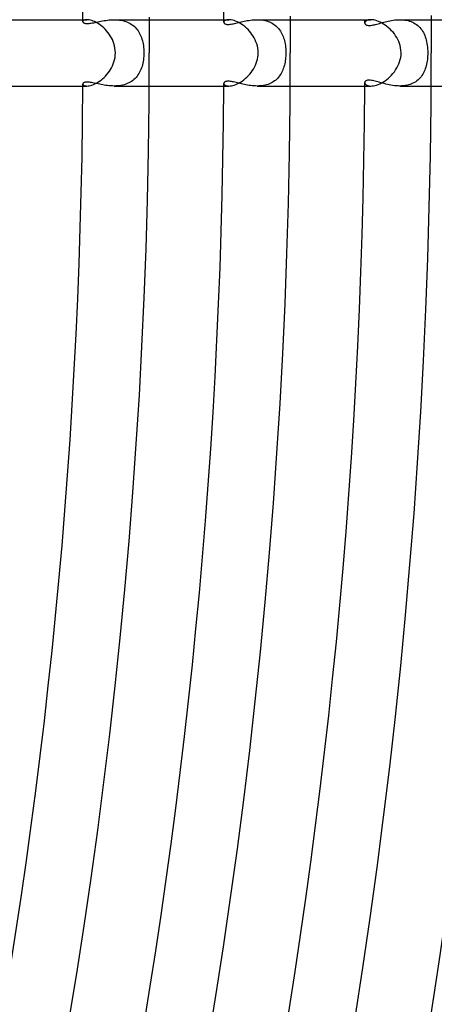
# Model space of a CAD drawing. Header units: millimetres. Extents: x -485 to 485, y -485 to 485.
# Tile 92 of 110: x 346 to 371, y -57 to 2. Entities that reach past the tile are written whole.
import ezdxf

# ---------------------------------------------------------------- set-up
doc = ezdxf.new("R2010")
doc.units = ezdxf.units.MM
doc.layers.add('HIDDEN', color=7, linetype='Continuous')
doc.layers.add('THICK', color=7, linetype='Continuous')

msp = doc.modelspace()

# ---------------------------------------------------------------- linework, layer by layer
at = {"layer": 'HIDDEN'}
for p, q in [((350, 1.904), (349.995, 1.879)), ((349.995, 1.879), (349.997, 1.862)), ((349.997, 1.862), (350.004, 1.846)), ((350.015, 1.929), (350, 1.904)), ((350.004, 1.846), (350.016, 1.83)), ((350.04, 1.951), (350.015, 1.929)), ((350.016, 1.83), (350.033, 1.815)), ((350.033, 1.815), (350.055, 1.802)), ((350.076, 1.971), (350.04, 1.951)), ((350.055, 1.802), (350.083, 1.79)), ((350.121, 1.986), (350.076, 1.971)), ((350.083, 1.79), (350.116, 1.781)), ((350.177, 1.996), (350.121, 1.986)), ((350.242, 2), (350.177, 1.996)), ((350.366, 1.775), (350.43, 1.782)), ((350.43, 1.782), (350.499, 1.792)), ((350.499, 1.792), (350.572, 1.805)), ((350.572, 1.805), (350.649, 1.819)), ((350.649, 1.819), (350.729, 1.835)), ((350.729, 1.835), (350.813, 1.853)), ((350.813, 1.853), (350.9, 1.871)), ((350.9, 1.871), (350.989, 1.89)), ((350.989, 1.89), (351.081, 1.908)), ((351.081, 1.908), (351.176, 1.926)), ((351.176, 1.926), (351.273, 1.943)), ((351.273, 1.943), (351.372, 1.959)), ((351.372, 1.959), (351.472, 1.973)), ((351.472, 1.973), (351.574, 1.984)), ((351.574, 1.984), (351.677, 1.993)), ((351.677, 1.993), (351.781, 1.998)), ((351.781, 1.998), (351.886, 2)), ((351.886, 2), (351.991, 1.998)), ((351.887, 2), (353.994, 2)), ((351.991, 1.998), (352.094, 1.992)), ((352.094, 1.992), (352.197, 1.981)), ((352.197, 1.981), (352.299, 1.966)), ((352.299, 1.966), (352.398, 1.945)), ((352.398, 1.945), (352.496, 1.92)), ((352.496, 1.92), (352.59, 1.889)), ((352.59, 1.889), (352.681, 1.854)), ((352.681, 1.854), (352.769, 1.813)), ((352.769, 1.813), (352.852, 1.767)), ((358.5, 1.87), (358.495, 1.841)), ((358.495, 1.841), (358.497, 1.822)), ((358.497, 1.822), (358.504, 1.804)), ((358.514, 1.898), (358.5, 1.87)), ((358.504, 1.804), (358.515, 1.787)), ((358.538, 1.925), (358.514, 1.898)), ((358.515, 1.787), (358.53, 1.77)), ((358.572, 1.949), (358.538, 1.925)), ((358.615, 1.97), (358.572, 1.949)), ((358.667, 1.986), (358.615, 1.97)), ((358.728, 1.996), (358.667, 1.986)), ((358.799, 2), (358.728, 1.996)), ((359.146, 1.771), (359.22, 1.788)), ((359.22, 1.788), (359.298, 1.807)), ((359.298, 1.807), (359.378, 1.826)), ((359.378, 1.826), (359.461, 1.847)), ((359.461, 1.847), (359.546, 1.867)), ((359.546, 1.867), (359.634, 1.887)), ((359.634, 1.887), (359.724, 1.907)), ((359.724, 1.907), (359.815, 1.926)), ((359.815, 1.926), (359.909, 1.943)), ((359.909, 1.943), (360.004, 1.959)), ((360.004, 1.959), (360.101, 1.973)), ((360.101, 1.973), (360.2, 1.984)), ((360.2, 1.984), (360.299, 1.993)), ((360.299, 1.993), (360.398, 1.998)), ((360.398, 1.998), (360.498, 2)), ((360.498, 2), (360.596, 1.998)), ((360.5, 2), (362.494, 2)), ((360.596, 1.998), (360.693, 1.992)), ((360.693, 1.992), (360.79, 1.983)), ((360.79, 1.983), (360.885, 1.968)), ((360.885, 1.968), (360.978, 1.949)), ((360.978, 1.949), (361.07, 1.926)), ((361.07, 1.926), (361.159, 1.898)), ((361.159, 1.898), (361.245, 1.865)), ((361.245, 1.865), (361.328, 1.828)), ((361.328, 1.828), (361.407, 1.786)), ((361.407, 1.786), (361.483, 1.74)), ((367.001, 1.834), (366.996, 1.797)), ((366.996, 1.797), (366.999, 1.772)), ((367.019, 1.87), (367.001, 1.834)), ((367.048, 1.904), (367.019, 1.87)), ((367.088, 1.935), (367.048, 1.904)), ((367.14, 1.962), (367.088, 1.935)), ((367.203, 1.982), (367.14, 1.962)), ((367.276, 1.995), (367.203, 1.982)), ((367.359, 2), (367.276, 1.995)), ((367.878, 1.78), (367.961, 1.803)), ((367.961, 1.803), (368.046, 1.827)), ((368.046, 1.827), (368.133, 1.85)), ((368.133, 1.85), (368.223, 1.873)), ((368.223, 1.873), (368.315, 1.896)), ((368.315, 1.896), (368.409, 1.917)), ((368.409, 1.917), (368.505, 1.936)), ((368.505, 1.936), (368.603, 1.954)), ((368.603, 1.954), (368.702, 1.97)), ((368.702, 1.97), (368.802, 1.982)), ((368.802, 1.982), (368.903, 1.992)), ((368.903, 1.992), (369.005, 1.998)), ((369.005, 1.998), (369.107, 2)), ((369.107, 2), (369.208, 1.998)), ((369.109, 2), (370.995, 2)), ((369.208, 1.998), (369.308, 1.991)), ((369.308, 1.991), (369.408, 1.98)), ((369.408, 1.98), (369.506, 1.964)), ((369.506, 1.964), (369.602, 1.943)), ((369.602, 1.943), (369.696, 1.916)), ((369.696, 1.916), (369.786, 1.885)), ((369.786, 1.885), (369.874, 1.848)), ((369.874, 1.848), (369.958, 1.806)), ((369.958, 1.806), (370.038, 1.758)), ((350.116, 1.781), (350.156, 1.773)), ((350.156, 1.773), (350.201, 1.769)), ((350.201, 1.769), (350.251, 1.768)), ((350.251, 1.768), (350.306, 1.77)), ((350.306, 1.77), (350.366, 1.775)), ((352.852, 1.767), (352.932, 1.718)), ((352.932, 1.718), (353.007, 1.663)), ((353.007, 1.663), (353.078, 1.605)), ((353.078, 1.605), (353.145, 1.542)), ((353.145, 1.542), (353.207, 1.475)), ((353.207, 1.475), (353.265, 1.405)), ((353.265, 1.405), (353.319, 1.331)), ((353.319, 1.331), (353.369, 1.254)), ((353.369, 1.254), (353.414, 1.174)), ((358.53, 1.77), (358.55, 1.755)), ((358.55, 1.755), (358.575, 1.742)), ((358.575, 1.742), (358.605, 1.731)), ((358.605, 1.731), (358.64, 1.722)), ((358.64, 1.722), (358.68, 1.716)), ((358.68, 1.716), (358.724, 1.714)), ((358.724, 1.714), (358.772, 1.714)), ((358.772, 1.714), (358.824, 1.716)), ((358.824, 1.716), (358.881, 1.722)), ((358.881, 1.722), (358.942, 1.731)), ((358.942, 1.731), (359.007, 1.742)), ((359.007, 1.742), (359.075, 1.756)), ((359.075, 1.756), (359.146, 1.771)), ((361.483, 1.74), (361.556, 1.689)), ((361.556, 1.689), (361.624, 1.635)), ((361.624, 1.635), (361.689, 1.577)), ((361.689, 1.577), (361.749, 1.515)), ((361.749, 1.515), (361.806, 1.449)), ((361.806, 1.449), (361.858, 1.381)), ((361.858, 1.381), (361.907, 1.309)), ((361.907, 1.309), (361.952, 1.234)), ((361.952, 1.234), (361.994, 1.156)), ((366.999, 1.772), (367.008, 1.747)), ((367.008, 1.747), (367.023, 1.724)), ((367.023, 1.724), (367.044, 1.704)), ((367.044, 1.704), (367.072, 1.686)), ((367.072, 1.686), (367.105, 1.671)), ((367.105, 1.671), (367.145, 1.661)), ((367.145, 1.661), (367.19, 1.654)), ((367.19, 1.654), (367.242, 1.651)), ((367.242, 1.651), (367.299, 1.653)), ((367.299, 1.653), (367.362, 1.659)), ((367.362, 1.659), (367.429, 1.669)), ((367.429, 1.669), (367.498, 1.682)), ((367.498, 1.682), (367.571, 1.698)), ((367.571, 1.698), (367.645, 1.716)), ((367.645, 1.716), (367.721, 1.737)), ((367.721, 1.737), (367.799, 1.758)), ((367.799, 1.758), (367.878, 1.78)), ((370.038, 1.758), (370.114, 1.707)), ((370.114, 1.707), (370.185, 1.651)), ((370.185, 1.651), (370.253, 1.59)), ((370.253, 1.59), (370.316, 1.525)), ((370.316, 1.525), (370.375, 1.456)), ((370.375, 1.456), (370.429, 1.383)), ((370.429, 1.383), (370.479, 1.306)), ((370.479, 1.306), (370.525, 1.226)), ((370.525, 1.226), (370.567, 1.142)), ((353.414, 1.174), (353.456, 1.092)), ((353.456, 1.092), (353.493, 1.006)), ((353.493, 1.006), (353.527, 0.919)), ((353.527, 0.919), (353.557, 0.828)), ((353.557, 0.828), (353.584, 0.734)), ((353.584, 0.734), (353.607, 0.637)), ((353.607, 0.637), (353.627, 0.537)), ((361.994, 1.156), (362.031, 1.076)), ((362.031, 1.076), (362.066, 0.993)), ((362.066, 0.993), (362.096, 0.907)), ((362.096, 0.907), (362.124, 0.82)), ((362.124, 0.82), (362.148, 0.729)), ((362.148, 0.729), (362.17, 0.635)), ((362.17, 0.635), (362.188, 0.537)), ((370.567, 1.142), (370.605, 1.055)), ((370.605, 1.055), (370.639, 0.966)), ((370.639, 0.966), (370.67, 0.873)), ((370.67, 0.873), (370.696, 0.776)), ((370.696, 0.776), (370.72, 0.675)), ((370.72, 0.675), (370.74, 0.57)), ((353.627, 0.537), (353.644, 0.434)), ((353.644, 0.434), (353.657, 0.328)), ((353.657, 0.328), (353.666, 0.219)), ((353.666, 0.219), (353.672, 0.109)), ((353.672, 0.109), (353.674, 0)), ((353.674, 0), (353.672, -0.105)), ((362.188, 0.537), (362.204, 0.436)), ((362.204, 0.436), (362.216, 0.331)), ((362.216, 0.331), (362.225, 0.223)), ((362.225, 0.223), (362.23, 0.112)), ((362.23, 0.112), (362.232, 0)), ((362.232, 0), (362.231, -0.097)), ((370.74, 0.57), (370.757, 0.462)), ((370.757, 0.462), (370.77, 0.35)), ((370.77, 0.35), (370.779, 0.235)), ((370.779, 0.235), (370.785, 0.117)), ((370.785, 0.117), (370.787, 0)), ((370.787, 0), (370.786, -0.099)), ((353.63, -0.52), (353.611, -0.62)), ((353.646, -0.417), (353.63, -0.52)), ((353.658, -0.314), (353.646, -0.417)), ((353.667, -0.21), (353.658, -0.314)), ((353.672, -0.105), (353.667, -0.21)), ((362.182, -0.571), (362.164, -0.662)), ((362.198, -0.478), (362.182, -0.571)), ((362.21, -0.384), (362.198, -0.478)), ((362.22, -0.289), (362.21, -0.384)), ((362.227, -0.193), (362.22, -0.289)), ((362.231, -0.097), (362.227, -0.193)), ((370.736, -0.591), (370.718, -0.686)), ((370.752, -0.495), (370.736, -0.591)), ((370.765, -0.397), (370.752, -0.495)), ((370.775, -0.298), (370.765, -0.397)), ((370.782, -0.199), (370.775, -0.298)), ((370.786, -0.099), (370.782, -0.199)), ((353.415, -1.173), (353.369, -1.255)), ((353.458, -1.087), (353.415, -1.173)), ((353.496, -0.999), (353.458, -1.087)), ((353.531, -0.908), (353.496, -0.999)), ((353.561, -0.815), (353.531, -0.908)), ((353.588, -0.719), (353.561, -0.815)), ((353.611, -0.62), (353.588, -0.719)), ((361.987, -1.17), (361.945, -1.246)), ((362.025, -1.091), (361.987, -1.17)), ((362.059, -1.009), (362.025, -1.091)), ((362.09, -0.926), (362.059, -1.009)), ((362.118, -0.84), (362.09, -0.926)), ((362.142, -0.752), (362.118, -0.84)), ((362.164, -0.662), (362.142, -0.752)), ((370.573, -1.13), (370.533, -1.211)), ((370.609, -1.046), (370.573, -1.13)), ((370.641, -0.959), (370.609, -1.046)), ((370.67, -0.87), (370.641, -0.959)), ((370.696, -0.779), (370.67, -0.87)), ((370.718, -0.686), (370.696, -0.779)), ((350.13, -1.778), (350.094, -1.787)), ((350.171, -1.772), (350.13, -1.778)), ((350.217, -1.768), (350.171, -1.772)), ((350.269, -1.768), (350.217, -1.768)), ((350.325, -1.771), (350.269, -1.768)), ((350.386, -1.776), (350.325, -1.771)), ((350.452, -1.785), (350.386, -1.776)), ((352.842, -1.774), (352.758, -1.818)), ((352.922, -1.724), (352.842, -1.774)), ((352.999, -1.669), (352.922, -1.724)), ((353.072, -1.61), (352.999, -1.669)), ((353.14, -1.547), (353.072, -1.61)), ((353.204, -1.479), (353.14, -1.547)), ((353.263, -1.408), (353.204, -1.479)), ((353.318, -1.333), (353.263, -1.408)), ((353.369, -1.255), (353.318, -1.333)), ((358.53, -1.771), (358.514, -1.787)), ((358.55, -1.756), (358.53, -1.771)), ((358.574, -1.743), (358.55, -1.756)), ((358.604, -1.731), (358.574, -1.743)), ((358.639, -1.722), (358.604, -1.731)), ((358.68, -1.716), (358.639, -1.722)), ((358.725, -1.713), (358.68, -1.716)), ((358.775, -1.714), (358.725, -1.713)), ((358.829, -1.717), (358.775, -1.714)), ((358.887, -1.723), (358.829, -1.717)), ((358.95, -1.732), (358.887, -1.723)), ((359.016, -1.744), (358.95, -1.732)), ((359.086, -1.758), (359.016, -1.744)), ((359.159, -1.774), (359.086, -1.758)), ((359.235, -1.792), (359.159, -1.774)), ((361.478, -1.743), (361.403, -1.788)), ((361.55, -1.693), (361.478, -1.743)), ((361.619, -1.64), (361.55, -1.693)), ((361.683, -1.582), (361.619, -1.64)), ((361.743, -1.521), (361.683, -1.582)), ((361.799, -1.457), (361.743, -1.521)), ((361.852, -1.39), (361.799, -1.457)), ((361.9, -1.319), (361.852, -1.39)), ((361.945, -1.246), (361.9, -1.319)), ((366.998, -1.774), (366.996, -1.797)), ((367.005, -1.753), (366.998, -1.774)), ((367.017, -1.732), (367.005, -1.753)), ((367.034, -1.713), (367.017, -1.732)), ((367.056, -1.695), (367.034, -1.713)), ((367.085, -1.679), (367.056, -1.695)), ((367.12, -1.667), (367.085, -1.679)), ((367.161, -1.657), (367.12, -1.667)), ((367.209, -1.652), (367.161, -1.657)), ((367.264, -1.651), (367.209, -1.652)), ((367.324, -1.655), (367.264, -1.651)), ((367.388, -1.662), (367.324, -1.655)), ((367.458, -1.674), (367.388, -1.662)), ((367.532, -1.689), (367.458, -1.674)), ((367.611, -1.708), (367.532, -1.689)), ((367.693, -1.729), (367.611, -1.708)), ((367.779, -1.752), (367.693, -1.729)), ((367.868, -1.777), (367.779, -1.752)), ((367.96, -1.803), (367.868, -1.777)), ((370.061, -1.744), (369.982, -1.792)), ((370.135, -1.691), (370.061, -1.744)), ((370.206, -1.633), (370.135, -1.691)), ((370.271, -1.572), (370.206, -1.633)), ((370.332, -1.506), (370.271, -1.572)), ((370.389, -1.437), (370.332, -1.506)), ((370.441, -1.365), (370.389, -1.437)), ((370.489, -1.289), (370.441, -1.365)), ((370.533, -1.211), (370.489, -1.289)), ((349.998, -1.861), (349.995, -1.879)), ((349.995, -1.879), (350, -1.905)), ((350.006, -1.843), (349.998, -1.861)), ((350, -1.905), (350.015, -1.929)), ((350.02, -1.827), (350.006, -1.843)), ((350.015, -1.929), (350.041, -1.952)), ((350.039, -1.812), (350.02, -1.827)), ((350.064, -1.798), (350.039, -1.812)), ((350.041, -1.952), (350.076, -1.971)), ((350.094, -1.787), (350.064, -1.798)), ((350.076, -1.971), (350.122, -1.987)), ((350.122, -1.987), (350.177, -1.996)), ((350.177, -1.996), (350.242, -2)), ((350.522, -1.796), (350.452, -1.785)), ((350.596, -1.809), (350.522, -1.796)), ((350.673, -1.824), (350.596, -1.809)), ((350.753, -1.84), (350.673, -1.824)), ((350.836, -1.858), (350.753, -1.84)), ((350.921, -1.876), (350.836, -1.858)), ((351.009, -1.894), (350.921, -1.876)), ((351.098, -1.912), (351.009, -1.894)), ((351.19, -1.929), (351.098, -1.912)), ((351.284, -1.945), (351.19, -1.929)), ((351.381, -1.96), (351.284, -1.945)), ((351.479, -1.973), (351.381, -1.96)), ((351.579, -1.984), (351.479, -1.973)), ((351.681, -1.993), (351.579, -1.984)), ((351.783, -1.998), (351.681, -1.993)), ((351.887, -2), (351.783, -1.998)), ((351.988, -1.998), (351.887, -2)), ((351.887, -2), (353.994, -2)), ((352.089, -1.992), (351.988, -1.998)), ((352.19, -1.982), (352.089, -1.992)), ((352.29, -1.967), (352.19, -1.982)), ((352.388, -1.947), (352.29, -1.967)), ((352.485, -1.923), (352.388, -1.947)), ((352.579, -1.893), (352.485, -1.923)), ((352.67, -1.858), (352.579, -1.893)), ((352.758, -1.818), (352.67, -1.858)), ((358.497, -1.823), (358.495, -1.841)), ((358.495, -1.841), (358.5, -1.87)), ((358.504, -1.805), (358.497, -1.823)), ((358.5, -1.87), (358.514, -1.898)), ((358.514, -1.787), (358.504, -1.805)), ((358.514, -1.898), (358.538, -1.925)), ((358.538, -1.925), (358.571, -1.949)), ((358.571, -1.949), (358.614, -1.97)), ((358.614, -1.97), (358.667, -1.986)), ((358.667, -1.986), (358.728, -1.996)), ((358.728, -1.996), (358.799, -2)), ((359.313, -1.811), (359.235, -1.792)), ((359.394, -1.83), (359.313, -1.811)), ((359.477, -1.85), (359.394, -1.83)), ((359.562, -1.871), (359.477, -1.85)), ((359.648, -1.89), (359.562, -1.871)), ((359.737, -1.91), (359.648, -1.89)), ((359.828, -1.928), (359.737, -1.91)), ((359.92, -1.945), (359.828, -1.928)), ((360.014, -1.96), (359.92, -1.945)), ((360.109, -1.974), (360.014, -1.96)), ((360.206, -1.985), (360.109, -1.974)), ((360.303, -1.993), (360.206, -1.985)), ((360.401, -1.998), (360.303, -1.993)), ((360.499, -2), (360.401, -1.998)), ((360.596, -1.998), (360.499, -2)), ((360.5, -2), (362.494, -2)), ((360.693, -1.992), (360.596, -1.998)), ((360.789, -1.983), (360.693, -1.992)), ((360.884, -1.968), (360.789, -1.983)), ((360.977, -1.95), (360.884, -1.968)), ((361.068, -1.926), (360.977, -1.95)), ((361.157, -1.899), (361.068, -1.926)), ((361.242, -1.866), (361.157, -1.899)), ((361.324, -1.83), (361.242, -1.866)), ((361.403, -1.788), (361.324, -1.83)), ((366.996, -1.797), (367, -1.829)), ((367, -1.829), (367.013, -1.861)), ((367.013, -1.861), (367.036, -1.892)), ((367.036, -1.892), (367.067, -1.921)), ((367.067, -1.921), (367.107, -1.947)), ((367.107, -1.947), (367.157, -1.968)), ((367.157, -1.968), (367.215, -1.985)), ((367.215, -1.985), (367.283, -1.996)), ((367.283, -1.996), (367.359, -2)), ((368.055, -1.829), (367.96, -1.803)), ((368.153, -1.855), (368.055, -1.829)), ((368.253, -1.881), (368.153, -1.855)), ((368.355, -1.905), (368.253, -1.881)), ((368.459, -1.927), (368.355, -1.905)), ((368.565, -1.948), (368.459, -1.927)), ((368.672, -1.965), (368.565, -1.948)), ((368.781, -1.98), (368.672, -1.965)), ((368.89, -1.991), (368.781, -1.98)), ((369, -1.998), (368.89, -1.991)), ((369.109, -2), (369, -1.998)), ((369.215, -1.998), (369.109, -2)), ((369.109, -2), (370.995, -2)), ((369.321, -1.99), (369.215, -1.998)), ((369.425, -1.978), (369.321, -1.99)), ((369.526, -1.96), (369.425, -1.978)), ((369.624, -1.937), (369.526, -1.96)), ((369.72, -1.909), (369.624, -1.937)), ((369.812, -1.875), (369.72, -1.909)), ((369.899, -1.836), (369.812, -1.875)), ((369.982, -1.792), (369.899, -1.836))]:
    msp.add_line(p, q, dxfattribs=at)
for radius, start, end in [(350, 0.30762, 0.32739), (358.5, 0.29427, 0.31965), (367, 0.28052, 0.31226), (350, 359.67261, 359.69238), (358.5, 359.68035, 359.70573), (367, 359.68774, 359.71948)]:
    msp.add_arc((0, 0), radius, start, end, dxfattribs=at)
at = {"layer": 'THICK'}
for p, q in [((345.494, 2), (350.242, 2)), ((350.305, 1.997), (350.242, 2)), ((350.374, 1.988), (350.305, 1.997)), ((350.449, 1.973), (350.374, 1.988)), ((350.529, 1.95), (350.449, 1.973)), ((350.615, 1.92), (350.529, 1.95)), ((350.703, 1.882), (350.615, 1.92)), ((350.793, 1.837), (350.703, 1.882)), ((350.886, 1.785), (350.793, 1.837)), ((350.979, 1.725), (350.886, 1.785)), ((353.993, 2.159), (354, 0)), ((353.994, 2), (358.799, 2)), ((358.869, 1.997), (358.799, 2)), ((358.945, 1.987), (358.869, 1.997)), ((359.027, 1.97), (358.945, 1.987)), ((359.114, 1.946), (359.027, 1.97)), ((359.205, 1.914), (359.114, 1.946)), ((359.298, 1.874), (359.205, 1.914)), ((359.393, 1.827), (359.298, 1.874)), ((359.489, 1.772), (359.393, 1.827)), ((362.493, 2.211), (362.5, 0)), ((362.494, 2), (367.36, 2)), ((367.441, 1.996), (367.359, 2)), ((367.529, 1.984), (367.441, 1.996)), ((367.621, 1.964), (367.529, 1.984)), ((367.719, 1.936), (367.621, 1.964)), ((367.82, 1.899), (367.719, 1.936)), ((367.922, 1.854), (367.82, 1.899)), ((368.025, 1.8), (367.922, 1.854)), ((368.128, 1.739), (368.025, 1.8)), ((370.993, 2.263), (371, 0)), ((370.995, 2), (375.923, 2)), ((351.072, 1.658), (350.979, 1.725)), ((351.164, 1.584), (351.072, 1.658)), ((351.254, 1.505), (351.164, 1.584)), ((351.341, 1.419), (351.254, 1.505)), ((351.424, 1.328), (351.341, 1.419)), ((351.504, 1.231), (351.424, 1.328)), ((351.579, 1.129), (351.504, 1.231)), ((359.585, 1.711), (359.489, 1.772)), ((359.68, 1.642), (359.585, 1.711)), ((359.773, 1.568), (359.68, 1.642)), ((359.864, 1.488), (359.773, 1.568)), ((359.952, 1.402), (359.864, 1.488)), ((360.036, 1.31), (359.952, 1.402)), ((360.116, 1.214), (360.036, 1.31)), ((360.191, 1.114), (360.116, 1.214)), ((368.231, 1.671), (368.128, 1.739)), ((368.331, 1.596), (368.231, 1.671)), ((368.428, 1.516), (368.331, 1.596)), ((368.522, 1.429), (368.428, 1.516)), ((368.611, 1.337), (368.522, 1.429)), ((368.697, 1.24), (368.611, 1.337)), ((368.777, 1.138), (368.697, 1.24)), ((351.649, 1.024), (351.579, 1.129)), ((351.713, 0.913), (351.649, 1.024)), ((351.771, 0.799), (351.713, 0.913)), ((351.822, 0.682), (351.771, 0.799)), ((351.866, 0.558), (351.822, 0.682)), ((360.261, 1.009), (360.191, 1.114)), ((360.325, 0.9), (360.261, 1.009)), ((360.382, 0.788), (360.325, 0.9)), ((360.433, 0.673), (360.382, 0.788)), ((360.477, 0.552), (360.433, 0.673)), ((368.851, 1.032), (368.777, 1.138)), ((368.92, 0.923), (368.851, 1.032)), ((368.981, 0.809), (368.92, 0.923)), ((369.035, 0.693), (368.981, 0.809)), ((369.082, 0.572), (369.035, 0.693)), ((351.903, 0.428), (351.866, 0.558)), ((351.931, 0.292), (351.903, 0.428)), ((351.949, 0.149), (351.931, 0.292)), ((351.955, 0), (351.949, 0.149)), ((351.949, -0.145), (351.955, 0)), ((360.514, 0.424), (360.477, 0.552)), ((360.542, 0.289), (360.514, 0.424)), ((360.56, 0.148), (360.542, 0.289)), ((360.566, 0), (360.56, 0.148)), ((360.561, -0.129), (360.566, 0)), ((369.122, 0.442), (369.082, 0.572)), ((369.154, 0.303), (369.122, 0.442)), ((369.174, 0.156), (369.154, 0.303)), ((369.181, 0), (369.174, 0.156)), ((369.176, -0.137), (369.181, 0)), ((351.827, -0.668), (351.87, -0.547)), ((351.87, -0.547), (351.905, -0.419)), ((351.905, -0.419), (351.932, -0.285)), ((351.932, -0.285), (351.949, -0.145)), ((360.449, -0.631), (360.491, -0.508)), ((360.491, -0.508), (360.523, -0.383)), ((360.523, -0.383), (360.547, -0.257)), ((360.547, -0.257), (360.561, -0.129)), ((369.046, -0.668), (369.093, -0.539)), ((369.093, -0.539), (369.131, -0.407)), ((369.131, -0.407), (369.159, -0.273)), ((369.159, -0.273), (369.176, -0.137)), ((351.52, -1.21), (351.593, -1.11)), ((351.593, -1.11), (351.661, -1.005)), ((351.661, -1.005), (351.723, -0.896)), ((351.723, -0.896), (351.778, -0.784)), ((351.778, -0.784), (351.827, -0.668)), ((360.135, -1.19), (360.211, -1.086)), ((360.211, -1.086), (360.28, -0.978)), ((360.28, -0.978), (360.344, -0.866)), ((360.344, -0.866), (360.4, -0.75)), ((360.4, -0.75), (360.449, -0.631)), ((368.693, -1.244), (368.777, -1.138)), ((368.777, -1.138), (368.854, -1.028)), ((368.854, -1.028), (368.926, -0.912)), ((368.926, -0.912), (368.99, -0.792)), ((368.99, -0.792), (369.046, -0.668)), ((350.812, -1.827), (350.905, -1.773)), ((350.905, -1.773), (350.999, -1.711)), ((350.999, -1.711), (351.093, -1.642)), ((351.093, -1.642), (351.185, -1.567)), ((351.185, -1.567), (351.274, -1.486)), ((351.274, -1.486), (351.36, -1.399)), ((351.36, -1.399), (351.442, -1.307)), ((351.442, -1.307), (351.52, -1.21)), ((359.401, -1.822), (359.499, -1.766)), ((359.499, -1.766), (359.597, -1.702)), ((359.597, -1.702), (359.694, -1.632)), ((359.694, -1.632), (359.789, -1.555)), ((359.789, -1.555), (359.881, -1.472)), ((359.881, -1.472), (359.97, -1.383)), ((359.97, -1.383), (360.055, -1.289)), ((360.055, -1.289), (360.135, -1.19)), ((368.007, -1.81), (368.111, -1.75)), ((368.111, -1.75), (368.213, -1.683)), ((368.213, -1.683), (368.315, -1.609)), ((368.315, -1.609), (368.415, -1.527)), ((368.415, -1.527), (368.511, -1.439)), ((368.511, -1.439), (368.605, -1.344)), ((368.605, -1.344), (368.693, -1.244)), ((345.494, -2), (350.242, -2)), ((350.242, -2), (350.308, -1.997)), ((350.308, -1.997), (350.38, -1.987)), ((350.38, -1.987), (350.458, -1.97)), ((350.458, -1.97), (350.541, -1.946)), ((350.541, -1.946), (350.629, -1.914)), ((350.629, -1.914), (350.72, -1.874)), ((350.72, -1.874), (350.812, -1.827)), ((353.994, -2), (358.799, -2)), ((358.799, -2), (358.87, -1.997)), ((358.87, -1.997), (358.947, -1.987)), ((358.947, -1.987), (359.03, -1.97)), ((359.03, -1.97), (359.118, -1.944)), ((359.118, -1.944), (359.21, -1.912)), ((359.21, -1.912), (359.305, -1.871)), ((359.305, -1.871), (359.401, -1.822)), ((362.494, -2), (367.36, -2)), ((367.359, -2), (367.437, -1.997)), ((367.437, -1.997), (367.52, -1.986)), ((367.52, -1.986), (367.61, -1.967)), ((367.61, -1.967), (367.704, -1.941)), ((367.704, -1.941), (367.802, -1.906)), ((367.802, -1.906), (367.904, -1.862)), ((367.904, -1.862), (368.007, -1.81)), ((370.995, -2), (375.924, -2))]:
    msp.add_line(p, q, dxfattribs=at)
for radius, start, end in [(440, 0.26012, 44.73993), (436, 0.26282, 44.73717), (430.5, 0.06343, 44.93656), (426.5, 0.26866, 44.73133), (409.5, 0.27983, 44.72016), (384, 0.2984, 44.70159), (375.5, 0.30516, 44.69483), (358.5, 0.31965, 44.68034), (350, 0.32739, 44.6726), (422, 179.99998, 0), (413.5, 179.99998, 0), (405, 179.99998, 0), (396.5, 179.99998, 0), (388, 179.99998, 0), (379.5, 179.99998, 0), (371, 179.99998, 0), (362.5, 179.99998, 0), (354, 179.99998, 0), (430.5, 315.06344, 359.93657), (350, 315.3274, 359.67261), (358.5, 315.31966, 359.68035), (367, 315.31221, 359.68774), (375.5, 315.30517, 359.69484), (384, 315.29841, 359.7016), (392.5, 315.29193, 359.70802), (401, 315.28574, 359.71421), (409.5, 315.27984, 359.72017), (418, 315.27417, 359.72584), (426.5, 315.26867, 359.73134), (436, 315.26283, 359.73718), (440, 315.26007, 359.73988)]:
    msp.add_arc((0, 0), radius, start, end, dxfattribs=at)

doc.saveas('drawing.dxf')
